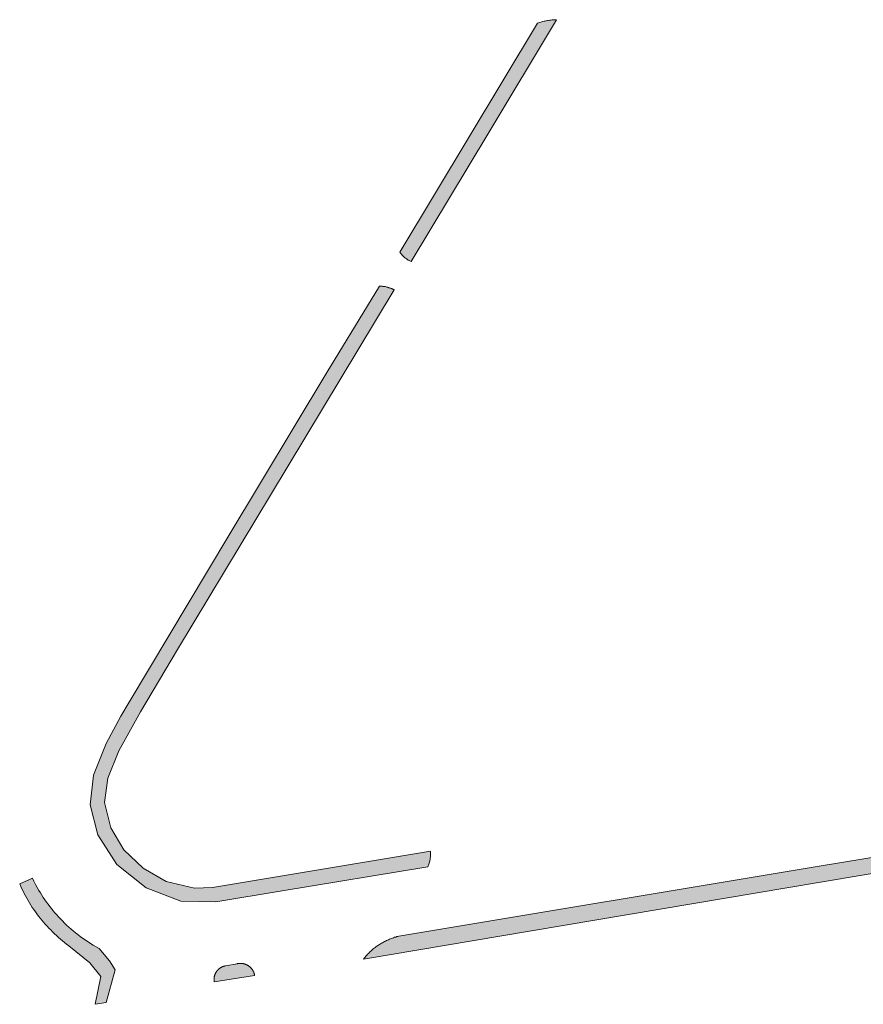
# Model space of a CAD drawing. Extents: x 97094 to 109644, y 463509 to 471969.
# Tile 75 of 256: x 101845 to 101959, y 467539 to 467672. Entities that reach past the tile are written whole.
import ezdxf

# ---------------------------------------------------------------- set-up
doc = ezdxf.new("R2010")
doc.units = 0
doc.layers.add('109 Onkruidbestrijding elementen', color=6, linetype='Continuous', lineweight=20, true_color=0xff00ff)

msp = doc.modelspace()

# ---------------------------------------------------------------- hatches: boundary and pattern name
at = {"layer": '109 Onkruidbestrijding elementen', "true_color": 0xff00ff}
for points in [[(101917.44, 467671.66), (101917.29, 467671.65), (101917.13, 467671.64), (101916.98, 467671.63), (101916.82, 467671.62), (101916.67, 467671.6), (101916.51, 467671.58), (101916.36, 467671.56), (101916.21, 467671.53), (101916.05, 467671.5), (101915.9, 467671.47), (101915.75, 467671.44), (101915.6, 467671.4), (101915.45, 467671.36), (101915.3, 467671.32), (101915.15, 467671.28), (101915, 467671.23), (101914.85, 467671.18), (101896.25, 467640.24), (101896.29, 467640.19), (101896.32, 467640.14), (101896.36, 467640.09), (101896.4, 467640.04), (101896.43, 467639.99), (101896.47, 467639.95), (101896.51, 467639.9), (101896.55, 467639.85), (101896.59, 467639.81), (101896.64, 467639.76), (101896.68, 467639.72), (101896.72, 467639.68), (101896.77, 467639.64), (101896.81, 467639.59), (101896.86, 467639.55), (101896.9, 467639.51), (101896.95, 467639.47), (101897, 467639.44), (101897.05, 467639.4), (101897.09, 467639.36), (101897.14, 467639.33), (101897.19, 467639.29), (101897.24, 467639.26), (101897.3, 467639.22), (101897.35, 467639.19), (101897.4, 467639.16), (101897.45, 467639.13), (101897.8, 467638.94), (101908.15, 467656.18), (101917.44, 467671.66)], [(101900.4, 467558.53), (101900.4, 467559.21), (101870.96, 467554.31), (101868.51, 467554.22), (101864.68, 467555.12), (101861.56, 467556.95), (101858.98, 467559.43), (101857.19, 467562.4), (101856.37, 467565.82), (101856.81, 467569.11), (101858.3, 467572.78), (101861.22, 467578.08), (101866.22, 467586.49), (101881.04, 467611.12), (101895.51, 467635.12), (101895.44, 467635.16), (101895.37, 467635.19), (101895.3, 467635.22), (101895.23, 467635.26), (101895.16, 467635.29), (101895.09, 467635.32), (101895.01, 467635.35), (101894.94, 467635.37), (101894.87, 467635.4), (101894.79, 467635.42), (101894.72, 467635.45), (101894.65, 467635.47), (101894.57, 467635.49), (101894.5, 467635.51), (101894.42, 467635.53), (101894.35, 467635.54), (101894.27, 467635.56), (101894.19, 467635.57), (101894.12, 467635.58), (101894.04, 467635.6), (101893.96, 467635.6), (101893.89, 467635.61), (101893.81, 467635.62), (101893.73, 467635.63), (101893.65, 467635.63), (101893.58, 467635.63), (101893.5, 467635.64), (101886.41, 467623.95), (101873.02, 467601.67), (101859.67, 467579.37), (101858.55, 467577.46), (101856.59, 467573.79), (101854.85, 467569.5), (101854.41, 467565.5), (101855.43, 467561.45), (101858.04, 467557.42), (101861.97, 467554.27), (101866.65, 467552.47), (101871.4, 467552.37), (101880.34, 467553.85), (101900.04, 467557.13), (101900.18, 467557.49), (101900.29, 467557.86), (101900.4, 467558.53)], [(101896.13, 467547.74), (101895.99, 467547.71), (101895.84, 467547.67), (101895.7, 467547.62), (101895.55, 467547.58), (101895.41, 467547.53), (101895.27, 467547.48), (101895.13, 467547.43), (101894.99, 467547.38), (101894.85, 467547.32), (101894.71, 467547.26), (101894.57, 467547.2), (101894.44, 467547.13), (101894.3, 467547.07), (101894.17, 467547), (101894.04, 467546.93), (101893.91, 467546.85), (101893.78, 467546.78), (101893.65, 467546.7), (101893.52, 467546.62), (101893.39, 467546.54), (101893.27, 467546.46), (101893.15, 467546.37), (101893.03, 467546.28), (101892.91, 467546.19), (101892.79, 467546.1), (101892.67, 467546), (101892.56, 467545.91), (101892.44, 467545.81), (101892.33, 467545.71), (101892.22, 467545.61), (101892.11, 467545.5), (101892.01, 467545.4), (101891.9, 467545.29), (101891.8, 467545.18), (101891.7, 467545.07), (101891.35, 467544.64), (101909.77, 467547.74), (101953.08, 467555.04), (101969.73, 467557.84), (101969.72, 467557.88), (101969.71, 467557.92), (101969.7, 467557.96), (101969.69, 467558), (101969.68, 467558.04), (101969.67, 467558.09), (101969.66, 467558.13), (101969.65, 467558.17), (101969.64, 467558.21), (101969.63, 467558.25), (101969.61, 467558.28), (101969.6, 467558.32), (101969.58, 467558.36), (101969.57, 467558.4), (101969.55, 467558.44), (101969.54, 467558.48), (101969.52, 467558.52), (101969.5, 467558.55), (101969.48, 467558.59), (101969.46, 467558.63), (101969.44, 467558.67), (101969.42, 467558.7), (101969.4, 467558.74), (101969.38, 467558.77), (101969.36, 467558.81), (101969.33, 467558.84), (101969.31, 467558.88), (101969.29, 467558.91), (101969.26, 467558.95), (101969.24, 467558.98), (101969.21, 467559.01), (101969.18, 467559.04), (101969.16, 467559.08), (101969.13, 467559.11), (101969.1, 467559.14), (101969.07, 467559.17), (101969.05, 467559.2), (101969.02, 467559.23), (101968.99, 467559.26), (101968.96, 467559.29), (101968.93, 467559.32), (101968.89, 467559.34), (101968.86, 467559.37), (101968.83, 467559.4), (101968.8, 467559.42), (101968.76, 467559.45), (101968.73, 467559.47), (101968.7, 467559.5), (101968.66, 467559.52), (101968.63, 467559.54), (101968.59, 467559.57), (101968.56, 467559.59), (101968.52, 467559.61), (101968.48, 467559.63), (101968.45, 467559.65), (101968.41, 467559.67), (101968.37, 467559.69), (101968.34, 467559.71), (101968.3, 467559.73), (101968.26, 467559.74), (101952.66, 467557.15), (101896.13, 467547.74)], [(101846.61, 467555.59), (101844.9, 467554.79), (101845.04, 467554.46), (101845.19, 467554.14), (101845.35, 467553.81), (101845.51, 467553.49), (101845.68, 467553.17), (101845.85, 467552.86), (101846.03, 467552.55), (101846.22, 467552.24), (101846.41, 467551.94), (101846.6, 467551.63), (101846.8, 467551.34), (101847.01, 467551.04), (101847.22, 467550.75), (101847.44, 467550.46), (101847.66, 467550.18), (101847.88, 467549.9), (101848.11, 467549.63), (101848.35, 467549.35), (101848.59, 467549.09), (101848.83, 467548.82), (101849.08, 467548.57), (101849.34, 467548.31), (101849.59, 467548.06), (101849.86, 467547.82), (101850.12, 467547.57), (101850.39, 467547.34), (101850.67, 467547.11), (101850.95, 467546.88), (101851.23, 467546.66), (101851.52, 467546.44), (101854.37, 467544.13), (101855.85, 467542.26), (101855.08, 467538.52), (101856.56, 467538.77), (101857.8, 467543.19), (101857.05, 467544.4), (101855.63, 467546.05), (101855.23, 467546.28), (101854.83, 467546.51), (101854.05, 467547.01), (101853.72, 467547.23), (101853.39, 467547.46), (101853.07, 467547.69), (101852.75, 467547.94), (101852.44, 467548.18), (101852.13, 467548.44), (101851.83, 467548.7), (101851.53, 467548.96), (101851.23, 467549.23), (101850.94, 467549.51), (101850.66, 467549.79), (101850.4, 467550.06), (101850.15, 467550.33), (101849.9, 467550.6), (101849.65, 467550.88), (101849.41, 467551.17), (101849.18, 467551.46), (101848.95, 467551.75), (101848.72, 467552.05), (101848.51, 467552.35), (101848.29, 467552.65), (101848.08, 467552.96), (101847.88, 467553.28), (101847.69, 467553.59), (101847.5, 467553.91), (101847.26, 467554.33), (101847.04, 467554.74), (101846.82, 467555.17), (101846.61, 467555.59)], [(101871.18, 467541.54), (101876.64, 467542.42), (101876.64, 467542.46), (101876.63, 467542.49), (101876.62, 467542.52), (101876.62, 467542.55), (101876.61, 467542.58), (101876.6, 467542.61), (101876.59, 467542.64), (101876.58, 467542.68), (101876.57, 467542.71), (101876.56, 467542.74), (101876.55, 467542.77), (101876.54, 467542.8), (101876.53, 467542.83), (101876.52, 467542.86), (101876.51, 467542.89), (101876.49, 467542.92), (101876.48, 467542.95), (101876.46, 467542.97), (101876.45, 467543), (101876.44, 467543.03), (101876.42, 467543.06), (101876.4, 467543.09), (101876.39, 467543.12), (101876.37, 467543.14), (101876.35, 467543.17), (101876.33, 467543.2), (101876.32, 467543.22), (101876.3, 467543.25), (101876.28, 467543.28), (101876.26, 467543.3), (101876.24, 467543.33), (101876.22, 467543.35), (101876.2, 467543.38), (101876.18, 467543.4), (101876.16, 467543.43), (101876.13, 467543.45), (101876.11, 467543.47), (101876.09, 467543.5), (101876.06, 467543.52), (101876.04, 467543.54), (101876.02, 467543.56), (101875.99, 467543.58), (101875.97, 467543.6), (101875.94, 467543.62), (101875.92, 467543.64), (101875.89, 467543.66), (101875.87, 467543.68), (101875.84, 467543.7), (101875.81, 467543.72), (101875.79, 467543.74), (101875.76, 467543.76), (101875.73, 467543.77), (101875.7, 467543.79), (101875.68, 467543.81), (101875.65, 467543.82), (101875.62, 467543.84), (101875.59, 467543.85), (101875.56, 467543.86), (101875.53, 467543.88), (101875.5, 467543.89), (101875.47, 467543.9), (101875.44, 467543.92), (101875.41, 467543.93), (101875.38, 467543.94), (101875.35, 467543.95), (101875.32, 467543.96), (101875.29, 467543.97), (101875.26, 467543.98), (101875.23, 467543.99), (101875.2, 467544), (101875.17, 467544), (101875.14, 467544.01), (101875.1, 467544.02), (101875.07, 467544.02), (101875.04, 467544.03), (101875.01, 467544.04), (101874.98, 467544.04), (101874.95, 467544.04), (101874.91, 467544.05), (101874.88, 467544.05), (101874.85, 467544.05), (101874.82, 467544.05), (101874.78, 467544.06), (101874.75, 467544.06), (101874.72, 467544.06), (101874.69, 467544.06), (101874.66, 467544.06), (101874.62, 467544.05), (101874.59, 467544.05), (101874.56, 467544.05), (101874.53, 467544.05), (101874.49, 467544.04), (101874.46, 467544.04), (101874.43, 467544.04), (101874.4, 467544.03), (101874.37, 467544.03), (101874.34, 467544.02), (101874.3, 467544.01), (101872.69, 467543.72), (101872.66, 467543.71), (101872.63, 467543.71), (101872.6, 467543.7), (101872.57, 467543.69), (101872.54, 467543.69), (101872.51, 467543.68), (101872.48, 467543.67), (101872.45, 467543.66), (101872.42, 467543.65), (101872.39, 467543.64), (101872.36, 467543.63), (101872.33, 467543.62), (101872.3, 467543.6), (101872.27, 467543.59), (101872.25, 467543.58), (101872.22, 467543.57), (101872.19, 467543.55), (101872.16, 467543.54), (101872.13, 467543.52), (101872.11, 467543.51), (101872.08, 467543.49), (101872.05, 467543.48), (101872.03, 467543.46), (101872, 467543.45), (101871.98, 467543.43), (101871.95, 467543.41), (101871.92, 467543.39), (101871.9, 467543.37), (101871.87, 467543.36), (101871.85, 467543.34), (101871.83, 467543.32), (101871.8, 467543.3), (101871.78, 467543.28), (101871.76, 467543.26), (101871.73, 467543.23), (101871.71, 467543.21), (101871.69, 467543.19), (101871.67, 467543.17), (101871.65, 467543.15), (101871.63, 467543.12), (101871.6, 467543.1), (101871.58, 467543.08), (101871.57, 467543.05), (101871.55, 467543.03), (101871.53, 467543), (101871.51, 467542.98), (101871.49, 467542.95), (101871.47, 467542.93), (101871.46, 467542.9), (101871.44, 467542.88), (101871.42, 467542.85), (101871.41, 467542.82), (101871.39, 467542.8), (101871.38, 467542.77), (101871.36, 467542.74), (101871.35, 467542.71), (101871.33, 467542.69), (101871.32, 467542.66), (101871.31, 467542.63), (101871.3, 467542.6), (101871.28, 467542.57), (101871.27, 467542.54), (101871.26, 467542.51), (101871.25, 467542.48), (101871.24, 467542.45), (101871.23, 467542.43), (101871.22, 467542.4), (101871.21, 467542.37), (101871.21, 467542.34), (101871.2, 467542.31), (101871.19, 467542.27), (101871.19, 467542.24), (101871.18, 467542.21), (101871.18, 467542.18), (101871.17, 467542.15), (101871.17, 467542.12), (101871.16, 467542.09), (101871.16, 467542.06), (101871.16, 467542.03), (101871.15, 467542), (101871.15, 467541.97), (101871.15, 467541.94), (101871.15, 467541.91), (101871.15, 467541.87), (101871.15, 467541.84), (101871.15, 467541.81), (101871.15, 467541.78), (101871.15, 467541.75), (101871.16, 467541.72), (101871.16, 467541.69), (101871.16, 467541.66), (101871.17, 467541.63), (101871.17, 467541.6), (101871.18, 467541.54)]]:
    msp.add_hatch(color=6, dxfattribs=at).paths.add_polyline_path(points)

# ---------------------------------------------------------------- linework, layer by layer
at = {"layer": '109 Onkruidbestrijding elementen', "color": 3, "true_color": 0x00ff00}
for points in [[(101917.44, 467671.66), (101917.29, 467671.65), (101917.13, 467671.64), (101916.98, 467671.63), (101916.82, 467671.62), (101916.67, 467671.6), (101916.51, 467671.58), (101916.36, 467671.56), (101916.21, 467671.53), (101916.05, 467671.5), (101915.9, 467671.47), (101915.75, 467671.44), (101915.6, 467671.4), (101915.45, 467671.36), (101915.3, 467671.32), (101915.15, 467671.28), (101915, 467671.23), (101914.85, 467671.18), (101896.25, 467640.24), (101896.29, 467640.19), (101896.32, 467640.14), (101896.36, 467640.09), (101896.4, 467640.04), (101896.43, 467639.99), (101896.47, 467639.95), (101896.51, 467639.9), (101896.55, 467639.85), (101896.59, 467639.81), (101896.64, 467639.76), (101896.68, 467639.72), (101896.72, 467639.68), (101896.77, 467639.64), (101896.81, 467639.59), (101896.86, 467639.55), (101896.9, 467639.51), (101896.95, 467639.47), (101897, 467639.44), (101897.05, 467639.4), (101897.09, 467639.36), (101897.14, 467639.33), (101897.19, 467639.29), (101897.24, 467639.26), (101897.3, 467639.22), (101897.35, 467639.19), (101897.4, 467639.16), (101897.45, 467639.13), (101897.8, 467638.94), (101908.15, 467656.18), (101917.44, 467671.66)], [(101900.4, 467558.53), (101900.4, 467559.21), (101870.96, 467554.31), (101868.51, 467554.22), (101864.68, 467555.12), (101861.56, 467556.95), (101858.98, 467559.43), (101857.19, 467562.4), (101856.37, 467565.82), (101856.81, 467569.11), (101858.3, 467572.78), (101861.22, 467578.08), (101866.22, 467586.49), (101881.04, 467611.12), (101895.51, 467635.12), (101895.44, 467635.16), (101895.37, 467635.19), (101895.3, 467635.22), (101895.23, 467635.26), (101895.16, 467635.29), (101895.09, 467635.32), (101895.01, 467635.35), (101894.94, 467635.37), (101894.87, 467635.4), (101894.79, 467635.42), (101894.72, 467635.45), (101894.65, 467635.47), (101894.57, 467635.49), (101894.5, 467635.51), (101894.42, 467635.53), (101894.35, 467635.54), (101894.27, 467635.56), (101894.19, 467635.57), (101894.12, 467635.58), (101894.04, 467635.6), (101893.96, 467635.6), (101893.89, 467635.61), (101893.81, 467635.62), (101893.73, 467635.63), (101893.65, 467635.63), (101893.58, 467635.63), (101893.5, 467635.64), (101886.41, 467623.95), (101873.02, 467601.67), (101859.67, 467579.37), (101858.55, 467577.46), (101856.59, 467573.79), (101854.85, 467569.5), (101854.41, 467565.5), (101855.43, 467561.45), (101858.04, 467557.42), (101861.97, 467554.27), (101866.65, 467552.47), (101871.4, 467552.37), (101880.34, 467553.85), (101900.04, 467557.13), (101900.18, 467557.49), (101900.29, 467557.86), (101900.4, 467558.53)], [(101846.61, 467555.59), (101844.9, 467554.79), (101845.04, 467554.46), (101845.19, 467554.14), (101845.35, 467553.81), (101845.51, 467553.49), (101845.68, 467553.17), (101845.85, 467552.86), (101846.03, 467552.55), (101846.22, 467552.24), (101846.41, 467551.94), (101846.6, 467551.63), (101846.8, 467551.34), (101847.01, 467551.04), (101847.22, 467550.75), (101847.44, 467550.46), (101847.66, 467550.18), (101847.88, 467549.9), (101848.11, 467549.63), (101848.35, 467549.35), (101848.59, 467549.09), (101848.83, 467548.82), (101849.08, 467548.57), (101849.34, 467548.31), (101849.59, 467548.06), (101849.86, 467547.82), (101850.12, 467547.57), (101850.39, 467547.34), (101850.67, 467547.11), (101850.95, 467546.88), (101851.23, 467546.66), (101851.52, 467546.44), (101854.37, 467544.13), (101855.85, 467542.26), (101855.08, 467538.52), (101856.56, 467538.77), (101857.8, 467543.19), (101857.05, 467544.4), (101855.63, 467546.05), (101855.23, 467546.28), (101854.83, 467546.51), (101854.05, 467547.01), (101853.72, 467547.23), (101853.39, 467547.46), (101853.07, 467547.69), (101852.75, 467547.94), (101852.44, 467548.18), (101852.13, 467548.44), (101851.83, 467548.7), (101851.53, 467548.96), (101851.23, 467549.23), (101850.94, 467549.51), (101850.66, 467549.79), (101850.4, 467550.06), (101850.15, 467550.33), (101849.9, 467550.6), (101849.65, 467550.88), (101849.41, 467551.17), (101849.18, 467551.46), (101848.95, 467551.75), (101848.72, 467552.05), (101848.51, 467552.35), (101848.29, 467552.65), (101848.08, 467552.96), (101847.88, 467553.28), (101847.69, 467553.59), (101847.5, 467553.91), (101847.26, 467554.33), (101847.04, 467554.74), (101846.82, 467555.17), (101846.61, 467555.59)], [(101871.18, 467541.54), (101876.64, 467542.42), (101876.64, 467542.46), (101876.63, 467542.49), (101876.62, 467542.52), (101876.62, 467542.55), (101876.61, 467542.58), (101876.6, 467542.61), (101876.59, 467542.64), (101876.58, 467542.68), (101876.57, 467542.71), (101876.56, 467542.74), (101876.55, 467542.77), (101876.54, 467542.8), (101876.53, 467542.83), (101876.52, 467542.86), (101876.51, 467542.89), (101876.49, 467542.92), (101876.48, 467542.95), (101876.46, 467542.97), (101876.45, 467543), (101876.44, 467543.03), (101876.42, 467543.06), (101876.4, 467543.09), (101876.39, 467543.12), (101876.37, 467543.14), (101876.35, 467543.17), (101876.33, 467543.2), (101876.32, 467543.22), (101876.3, 467543.25), (101876.28, 467543.28), (101876.26, 467543.3), (101876.24, 467543.33), (101876.22, 467543.35), (101876.2, 467543.38), (101876.18, 467543.4), (101876.16, 467543.43), (101876.13, 467543.45), (101876.11, 467543.47), (101876.09, 467543.5), (101876.06, 467543.52), (101876.04, 467543.54), (101876.02, 467543.56), (101875.99, 467543.58), (101875.97, 467543.6), (101875.94, 467543.62), (101875.92, 467543.64), (101875.89, 467543.66), (101875.87, 467543.68), (101875.84, 467543.7), (101875.81, 467543.72), (101875.79, 467543.74), (101875.76, 467543.76), (101875.73, 467543.77), (101875.7, 467543.79), (101875.68, 467543.81), (101875.65, 467543.82), (101875.62, 467543.84), (101875.59, 467543.85), (101875.56, 467543.86), (101875.53, 467543.88), (101875.5, 467543.89), (101875.47, 467543.9), (101875.44, 467543.92), (101875.41, 467543.93), (101875.38, 467543.94), (101875.35, 467543.95), (101875.32, 467543.96), (101875.29, 467543.97), (101875.26, 467543.98), (101875.23, 467543.99), (101875.2, 467544), (101875.17, 467544), (101875.14, 467544.01), (101875.1, 467544.02), (101875.07, 467544.02), (101875.04, 467544.03), (101875.01, 467544.04), (101874.98, 467544.04), (101874.95, 467544.04), (101874.91, 467544.05), (101874.88, 467544.05), (101874.85, 467544.05), (101874.82, 467544.05), (101874.78, 467544.06), (101874.75, 467544.06), (101874.72, 467544.06), (101874.69, 467544.06), (101874.66, 467544.06), (101874.62, 467544.05), (101874.59, 467544.05), (101874.56, 467544.05), (101874.53, 467544.05), (101874.49, 467544.04), (101874.46, 467544.04), (101874.43, 467544.04), (101874.4, 467544.03), (101874.37, 467544.03), (101874.34, 467544.02), (101874.3, 467544.01), (101872.69, 467543.72), (101872.66, 467543.71), (101872.63, 467543.71), (101872.6, 467543.7), (101872.57, 467543.69), (101872.54, 467543.69), (101872.51, 467543.68), (101872.48, 467543.67), (101872.45, 467543.66), (101872.42, 467543.65), (101872.39, 467543.64), (101872.36, 467543.63), (101872.33, 467543.62), (101872.3, 467543.6), (101872.27, 467543.59), (101872.25, 467543.58), (101872.22, 467543.57), (101872.19, 467543.55), (101872.16, 467543.54), (101872.13, 467543.52), (101872.11, 467543.51), (101872.08, 467543.49), (101872.05, 467543.48), (101872.03, 467543.46), (101872, 467543.45), (101871.98, 467543.43), (101871.95, 467543.41), (101871.92, 467543.39), (101871.9, 467543.37), (101871.87, 467543.36), (101871.85, 467543.34), (101871.83, 467543.32), (101871.8, 467543.3), (101871.78, 467543.28), (101871.76, 467543.26), (101871.73, 467543.23), (101871.71, 467543.21), (101871.69, 467543.19), (101871.67, 467543.17), (101871.65, 467543.15), (101871.63, 467543.12), (101871.6, 467543.1), (101871.58, 467543.08), (101871.57, 467543.05), (101871.55, 467543.03), (101871.53, 467543), (101871.51, 467542.98), (101871.49, 467542.95), (101871.47, 467542.93), (101871.46, 467542.9), (101871.44, 467542.88), (101871.42, 467542.85), (101871.41, 467542.82), (101871.39, 467542.8), (101871.38, 467542.77), (101871.36, 467542.74), (101871.35, 467542.71), (101871.33, 467542.69), (101871.32, 467542.66), (101871.31, 467542.63), (101871.3, 467542.6), (101871.28, 467542.57), (101871.27, 467542.54), (101871.26, 467542.51), (101871.25, 467542.48), (101871.24, 467542.45), (101871.23, 467542.43), (101871.22, 467542.4), (101871.21, 467542.37), (101871.21, 467542.34), (101871.2, 467542.31), (101871.19, 467542.27), (101871.19, 467542.24), (101871.18, 467542.21), (101871.18, 467542.18), (101871.17, 467542.15), (101871.17, 467542.12), (101871.16, 467542.09), (101871.16, 467542.06), (101871.16, 467542.03), (101871.15, 467542), (101871.15, 467541.97), (101871.15, 467541.94), (101871.15, 467541.91), (101871.15, 467541.87), (101871.15, 467541.84), (101871.15, 467541.81), (101871.15, 467541.78), (101871.15, 467541.75), (101871.16, 467541.72), (101871.16, 467541.69), (101871.16, 467541.66), (101871.17, 467541.63), (101871.17, 467541.6), (101871.18, 467541.54)]]:
    msp.add_lwpolyline(points, close=True, dxfattribs=at)
msp.add_lwpolyline([(101968.26, 467559.74), (101952.66, 467557.15), (101896.13, 467547.74), (101896.13, 467547.74), (101895.99, 467547.71), (101895.84, 467547.67), (101895.7, 467547.62), (101895.55, 467547.58), (101895.41, 467547.53), (101895.27, 467547.48), (101895.13, 467547.43), (101894.99, 467547.38), (101894.85, 467547.32), (101894.71, 467547.26), (101894.57, 467547.2), (101894.44, 467547.13), (101894.3, 467547.07), (101894.17, 467547), (101894.04, 467546.93), (101893.91, 467546.85), (101893.78, 467546.78), (101893.65, 467546.7), (101893.52, 467546.62), (101893.39, 467546.54), (101893.27, 467546.46), (101893.15, 467546.37), (101893.03, 467546.28), (101892.91, 467546.19), (101892.79, 467546.1), (101892.67, 467546), (101892.56, 467545.91), (101892.44, 467545.81), (101892.33, 467545.71), (101892.22, 467545.61), (101892.11, 467545.5), (101892.01, 467545.4), (101891.9, 467545.29), (101891.8, 467545.18), (101891.7, 467545.07), (101891.35, 467544.64), (101909.77, 467547.74), (101953.08, 467555.04), (101969.73, 467557.84)], dxfattribs=at)

doc.saveas('drawing.dxf')
